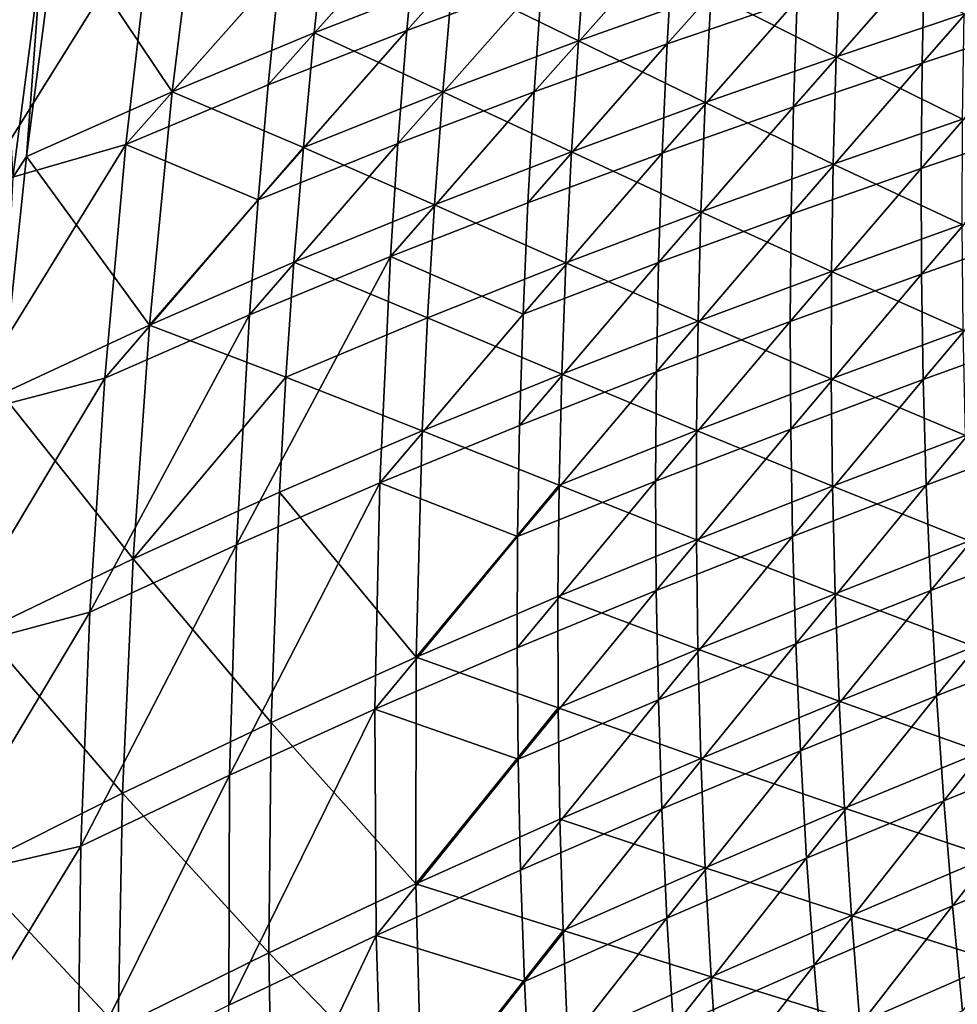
# Model space of a CAD drawing. Header units: metres. Extents: x 0 to 1400, y -1400 to 0.
# Tile 35 of 256: x 68 to 131, y -854 to -787. Entities that reach past the tile are written whole.
import ezdxf

# ---------------------------------------------------------------- set-up
doc = ezdxf.new("R2010")
doc.units = ezdxf.units.M

msp = doc.modelspace()

# ---------------------------------------------------------------- linework, layer by layer
at = {"layer": 'None'}
for points in [[(70.274872, -780.2229, -31.883268), (78.088341, -791.87854, -59.167664), (80.021019, -776.084656, -59.205761)], [(80.021019, -776.084656, -59.205761), (78.088341, -791.87854, -59.167664), (88.566277, -780.097412, -86.639679)], [(94.012527, -787.709045, -115.069862), (103.794777, -776.792969, -142.687317), (103.181305, -784.327271, -142.665253)], [(94.012527, -787.709045, -115.069862), (94.712402, -780.04718, -115.087776), (103.794777, -776.792969, -142.687317)], [(111.697197, -788.624634, -170.326035), (120.872223, -778.316711, -198.12291), (120.529976, -785.603699, -198.095413)], [(111.697197, -788.624634, -170.326035), (112.12899, -781.21106, -170.351166), (120.872223, -778.316711, -198.12291)], [(74.934128, -795.452454, -60.133858), (65.106689, -798.282349, -32.845264), (76.756065, -779.626038, -60.147507)], [(65.106689, -798.282349, -32.845264), (67.00975, -783.063232, -32.845554), (76.756065, -779.626038, -60.147507)], [(74.934128, -795.452454, -60.133858), (76.756065, -779.626038, -60.147507), (85.385399, -783.612854, -87.571442)], [(84.602394, -791.402893, -87.558617), (85.385399, -783.612854, -87.571442), (94.712402, -780.04718, -115.087776)], [(84.602394, -791.402893, -87.558617), (94.712402, -780.04718, -115.087776), (94.012527, -787.709045, -115.069862)], [(137.648224, -780.059814, -253.864624), (137.577515, -787.099365, -253.835327), (129.014542, -789.927002, -225.915344)], [(137.648224, -780.059814, -253.864624), (129.014542, -789.927002, -225.915344), (129.175293, -782.763, -225.944077)], [(70.274872, -780.2229, -31.883268), (69.202873, -782.654846, -30.815088), (68.189392, -796.274231, -31.859081)], [(70.274872, -780.2229, -31.883268), (68.189392, -796.274231, -31.859081), (78.088341, -791.87854, -59.167664)], [(78.088341, -791.87854, -59.167664), (87.729118, -787.871887, -86.614632), (88.566277, -780.097412, -86.639679)], [(88.566277, -780.097412, -86.639679), (87.729118, -787.871887, -86.614632), (97.109818, -784.219543, -114.146782)], [(97.109818, -784.219543, -114.146782), (105.675179, -788.406616, -141.724609), (106.246452, -780.878174, -141.758743)], [(102.661934, -791.86853, -142.643372), (103.181305, -784.327271, -142.665253), (112.12899, -781.21106, -170.351166)], [(102.661934, -791.86853, -142.643372), (112.12899, -781.21106, -170.351166), (111.697197, -788.624634, -170.326035)], [(106.246452, -780.878174, -141.758743), (105.675179, -788.406616, -141.724609), (114.677467, -785.203064, -169.421921)], [(67.259697, -797.693542, -30.808447), (69.202873, -782.654846, -30.815088), (66.666603, -786.859741, -29.689814)], [(69.202873, -782.654846, -30.815088), (67.259697, -797.693542, -30.808447), (68.189392, -796.274231, -31.859081)], [(114.677467, -785.203064, -169.421921), (123.1763, -789.502563, -197.166321), (123.476158, -782.221619, -197.205765)], [(129.175293, -782.763, -225.944077), (120.279823, -792.894043, -198.068146), (120.529976, -785.603699, -198.095413)], [(129.175293, -782.763, -225.944077), (129.014542, -789.927002, -225.915344), (120.279823, -792.894043, -198.068146)], [(123.476158, -782.221619, -197.205765), (123.1763, -789.502563, -197.166321), (131.87645, -786.574524, -225.027679)], [(74.934128, -795.452454, -60.133858), (85.385399, -783.612854, -87.571442), (84.602394, -791.402893, -87.558617)], [(87.729118, -787.871887, -86.614632), (96.452774, -791.876099, -114.116745), (97.109818, -784.219543, -114.146782)], [(93.408211, -795.378784, -115.052094), (94.012527, -787.709045, -115.069862), (103.181305, -784.327271, -142.665253)], [(93.408211, -795.378784, -115.052094), (103.181305, -784.327271, -142.665253), (102.661934, -791.86853, -142.643372)], [(97.109818, -784.219543, -114.146782), (96.452774, -791.876099, -114.116745), (105.675179, -788.406616, -141.724609)], [(105.675179, -788.406616, -141.724609), (114.288742, -792.611145, -169.384781), (114.677467, -785.203064, -169.421921)], [(114.677467, -785.203064, -169.421921), (114.288742, -792.611145, -169.384781), (123.1763, -789.502563, -197.166321)], [(120.529976, -785.603699, -198.095413), (120.279823, -792.894043, -198.068146), (111.358963, -796.042786, -170.301132)], [(111.358963, -796.042786, -170.301132), (111.697197, -788.624634, -170.326035), (120.529976, -785.603699, -198.095413)], [(123.1763, -789.502563, -197.166321), (131.75882, -793.732727, -224.987076), (131.87645, -786.574524, -225.027679)], [(137.577515, -787.099365, -253.835327), (128.945145, -797.091736, -225.886871), (129.014542, -789.927002, -225.915344)], [(128.945145, -797.091736, -225.886871), (137.577515, -787.099365, -253.835327), (137.596664, -794.138306, -253.806305)], [(87.729118, -787.871887, -86.614632), (78.088341, -791.87854, -59.167664), (86.98954, -795.657166, -86.589645)], [(83.916451, -799.201355, -87.545898), (94.012527, -787.709045, -115.069862), (93.408211, -795.378784, -115.052094)], [(83.916451, -799.201355, -87.545898), (84.602394, -791.402893, -87.558617), (94.012527, -787.709045, -115.069862)], [(87.729118, -787.871887, -86.614632), (86.98954, -795.657166, -86.589645), (96.452774, -791.876099, -114.116745)], [(96.452774, -791.876099, -114.116745), (105.199554, -795.942993, -141.690628), (105.675179, -788.406616, -141.724609)], [(102.237595, -799.415344, -142.621674), (111.697197, -788.624634, -170.326035), (111.358963, -796.042786, -170.301132)], [(102.237595, -799.415344, -142.621674), (102.661934, -791.86853, -142.643372), (111.697197, -788.624634, -170.326035)], [(105.675179, -788.406616, -141.724609), (105.199554, -795.942993, -141.690628), (114.288742, -792.611145, -169.384781)], [(114.288742, -792.611145, -169.384781), (122.970024, -796.78772, -197.127121), (123.1763, -789.502563, -197.166321)], [(129.014542, -789.927002, -225.915344), (128.945145, -797.091736, -225.886871), (120.122536, -800.18634, -198.041138)], [(129.014542, -789.927002, -225.915344), (120.122536, -800.18634, -198.041138), (120.279823, -792.894043, -198.068146)], [(123.1763, -789.502563, -197.166321), (122.970024, -796.78772, -197.127121), (131.75882, -793.732727, -224.987076)], [(83.916451, -799.201355, -87.545898), (74.934128, -795.452454, -60.133858), (84.602394, -791.402893, -87.558617)], [(68.189392, -796.274231, -31.859081), (76.552292, -807.716797, -59.129757), (78.088341, -791.87854, -59.167664)], [(78.088341, -791.87854, -59.167664), (76.552292, -807.716797, -59.129757), (86.98954, -795.657166, -86.589645)], [(86.98954, -795.657166, -86.589645), (95.892876, -799.541443, -114.086815), (96.452774, -791.876099, -114.116745)], [(92.900444, -803.05481, -115.03447), (93.408211, -795.378784, -115.052094), (102.661934, -791.86853, -142.643372)], [(102.237595, -799.415344, -142.621674), (92.900444, -803.05481, -115.03447), (102.661934, -791.86853, -142.643372)], [(96.452774, -791.876099, -114.116745), (95.892876, -799.541443, -114.086815), (105.199554, -795.942993, -141.690628)], [(105.199554, -795.942993, -141.690628), (113.995117, -800.024719, -169.347839), (114.288742, -792.611145, -169.384781)], [(114.288742, -792.611145, -169.384781), (113.995117, -800.024719, -169.347839), (122.970024, -796.78772, -197.127121)], [(120.279823, -792.894043, -198.068146), (111.115128, -803.463928, -170.276443), (111.358963, -796.042786, -170.301132)], [(120.279823, -792.894043, -198.068146), (120.122536, -800.18634, -198.041138), (111.115128, -803.463928, -170.276443)], [(122.970024, -796.78772, -197.127121), (131.734039, -800.892578, -224.946747), (131.75882, -793.732727, -224.987076)], [(128.967789, -804.255859, -225.858658), (128.945145, -797.091736, -225.886871), (137.596664, -794.138306, -253.806305)], [(128.967789, -804.255859, -225.858658), (137.596664, -794.138306, -253.806305), (137.706253, -801.175415, -253.777557)], [(73.506752, -811.313721, -60.120552), (63.532631, -813.911499, -32.844879), (74.934128, -795.452454, -60.133858)], [(63.532631, -813.911499, -32.844879), (65.106689, -798.282349, -32.845264), (74.934128, -795.452454, -60.133858)], [(73.506752, -811.313721, -60.120552), (74.934128, -795.452454, -60.133858), (83.916451, -799.201355, -87.545898)], [(83.328636, -807.006653, -87.533295), (83.916451, -799.201355, -87.545898), (93.408211, -795.378784, -115.052094)], [(83.328636, -807.006653, -87.533295), (93.408211, -795.378784, -115.052094), (92.900444, -803.05481, -115.03447)], [(76.552292, -807.716797, -59.129757), (86.348679, -803.451904, -86.564728), (86.98954, -795.657166, -86.589645)], [(86.98954, -795.657166, -86.589645), (86.348679, -803.451904, -86.564728), (95.892876, -799.541443, -114.086815)], [(95.892876, -799.541443, -114.086815), (104.820572, -803.485962, -141.656815), (105.199554, -795.942993, -141.690628)], [(111.358963, -796.042786, -170.301132), (111.115128, -803.463928, -170.276443), (101.909225, -806.966125, -142.600174)], [(101.909225, -806.966125, -142.600174), (102.237595, -799.415344, -142.621674), (111.358963, -796.042786, -170.301132)], [(105.199554, -795.942993, -141.690628), (104.820572, -803.485962, -141.656815), (113.995117, -800.024719, -169.347839)], [(68.189392, -796.274231, -31.859081), (67.259697, -797.693542, -30.808447), (66.507072, -812.369934, -31.834705)], [(68.189392, -796.274231, -31.859081), (66.507072, -812.369934, -31.834705), (76.552292, -807.716797, -59.129757)], [(113.995117, -800.024719, -169.347839), (122.858162, -804.075989, -197.088165), (122.970024, -796.78772, -197.127121)], [(122.970024, -796.78772, -197.127121), (122.858162, -804.075989, -197.088165), (131.734039, -800.892578, -224.946747)], [(128.945145, -797.091736, -225.886871), (120.058891, -807.479187, -198.014374), (120.122536, -800.18634, -198.041138)], [(120.058891, -807.479187, -198.014374), (128.945145, -797.091736, -225.886871), (128.967789, -804.255859, -225.858658)], [(83.328636, -807.006653, -87.533295), (73.506752, -811.313721, -60.120552), (83.916451, -799.201355, -87.545898)], [(92.900444, -803.05481, -115.03447), (102.237595, -799.415344, -142.621674), (101.909225, -806.966125, -142.600174)], [(86.348679, -803.451904, -86.564728), (95.431213, -807.214294, -114.057007), (95.892876, -799.541443, -114.086815)], [(95.892876, -799.541443, -114.086815), (95.431213, -807.214294, -114.057007), (104.820572, -803.485962, -141.656815)], [(104.820572, -803.485962, -141.656815), (113.797516, -807.442627, -169.311127), (113.995117, -800.024719, -169.347839)], [(113.995117, -800.024719, -169.347839), (113.797516, -807.442627, -169.311127), (122.858162, -804.075989, -197.088165)], [(120.122536, -800.18634, -198.041138), (120.058891, -807.479187, -198.014374), (110.966553, -810.886658, -170.252014)], [(120.122536, -800.18634, -198.041138), (110.966553, -810.886658, -170.252014), (111.115128, -803.463928, -170.276443)], [(122.858162, -804.075989, -197.088165), (131.802841, -808.052979, -224.906693), (131.734039, -800.892578, -224.946747)], [(129.08313, -811.41803, -225.830734), (128.967789, -804.255859, -225.858658), (137.706253, -801.175415, -253.777557)], [(137.706253, -801.175415, -253.777557), (137.906876, -808.209351, -253.7491), (129.08313, -811.41803, -225.830734)], [(86.348679, -803.451904, -86.564728), (76.552292, -807.716797, -59.129757), (85.807686, -811.254639, -86.539909)], [(82.451714, -822.631348, -87.508446), (92.900444, -803.05481, -115.03447), (92.178635, -818.419495, -114.999695)], [(82.451714, -822.631348, -87.508446), (83.328636, -807.006653, -87.533295), (92.900444, -803.05481, -115.03447)], [(86.348679, -803.451904, -86.564728), (85.807686, -811.254639, -86.539909), (95.431213, -807.214294, -114.057007)], [(92.178635, -818.419495, -114.999695), (92.900444, -803.05481, -115.03447), (101.909225, -806.966125, -142.600174)], [(95.431213, -807.214294, -114.057007), (104.539246, -811.034241, -141.623184), (104.820572, -803.485962, -141.656815)], [(111.115128, -803.463928, -170.276443), (101.677765, -814.519409, -142.578888), (101.909225, -806.966125, -142.600174)], [(111.115128, -803.463928, -170.276443), (110.966553, -810.886658, -170.252014), (101.677765, -814.519409, -142.578888)], [(104.820572, -803.485962, -141.656815), (104.539246, -811.034241, -141.623184), (113.797516, -807.442627, -169.311127)], [(113.797516, -807.442627, -169.311127), (122.841568, -811.366089, -197.049469), (122.858162, -804.075989, -197.088165)], [(122.858162, -804.075989, -197.088165), (122.841568, -811.366089, -197.049469), (131.802841, -808.052979, -224.906693)], [(120.089645, -814.771179, -197.987885), (120.058891, -807.479187, -198.014374), (128.967789, -804.255859, -225.858658)], [(120.089645, -814.771179, -197.987885), (128.967789, -804.255859, -225.858658), (129.08313, -811.41803, -225.830734)], [(82.451714, -822.631348, -87.508446), (72.482994, -827.196777, -60.107616), (83.328636, -807.006653, -87.533295)], [(72.482994, -827.196777, -60.107616), (73.506752, -811.313721, -60.120552), (83.328636, -807.006653, -87.533295)], [(85.807686, -811.254639, -86.539909), (95.068863, -814.89325, -114.027336), (95.431213, -807.214294, -114.057007)], [(101.909225, -806.966125, -142.600174), (101.677765, -814.519409, -142.578888), (92.178635, -818.419495, -114.999695)], [(95.431213, -807.214294, -114.057007), (95.068863, -814.89325, -114.027336), (104.539246, -811.034241, -141.623184)], [(104.539246, -811.034241, -141.623184), (113.696869, -814.863586, -169.274643), (113.797516, -807.442627, -169.311127)], [(120.058891, -807.479187, -198.014374), (110.914093, -818.309509, -170.227814), (110.966553, -810.886658, -170.252014)], [(120.089645, -814.771179, -197.987885), (110.914093, -818.309509, -170.227814), (120.058891, -807.479187, -198.014374)], [(113.797516, -807.442627, -169.311127), (113.696869, -814.863586, -169.274643), (122.841568, -811.366089, -197.049469)], [(66.507072, -812.369934, -31.834705), (75.422516, -823.58844, -59.092133), (76.552292, -807.716797, -59.129757)], [(76.552292, -807.716797, -59.129757), (75.422516, -823.58844, -59.092133), (85.807686, -811.254639, -86.539909)], [(122.841568, -811.366089, -197.049469), (131.965988, -815.212769, -224.866959), (131.802841, -808.052979, -224.906693)], [(137.906876, -808.209351, -253.7491), (129.291855, -818.576782, -225.803116), (129.08313, -811.41803, -225.830734)], [(137.906876, -808.209351, -253.7491), (138.199112, -815.23877, -253.720947), (129.291855, -818.576782, -225.803116)], [(72.482994, -827.196777, -60.107616), (62.325851, -829.914063, -32.844479), (73.506752, -811.313721, -60.120552)], [(62.325851, -829.914063, -32.844479), (63.532631, -813.911499, -32.844879), (73.506752, -811.313721, -60.120552)], [(75.422516, -823.58844, -59.092133), (85.367714, -819.064148, -86.51519), (85.807686, -811.254639, -86.539909)], [(85.807686, -811.254639, -86.539909), (85.367714, -819.064148, -86.51519), (95.068863, -814.89325, -114.027336)], [(95.068863, -814.89325, -114.027336), (104.356583, -818.586609, -141.589767), (104.539246, -811.034241, -141.623184)], [(110.966553, -810.886658, -170.252014), (110.914093, -818.309509, -170.227814), (101.544144, -822.073669, -142.557816)], [(110.966553, -810.886658, -170.252014), (101.544144, -822.073669, -142.557816), (101.677765, -814.519409, -142.578888)], [(104.539246, -811.034241, -141.623184), (104.356583, -818.586609, -141.589767), (113.696869, -814.863586, -169.274643)], [(113.696869, -814.863586, -169.274643), (122.921082, -818.656799, -197.011063), (122.841568, -811.366089, -197.049469)], [(120.215569, -822.060852, -197.961685), (120.089645, -814.771179, -197.987885), (129.08313, -811.41803, -225.830734)], [(129.08313, -811.41803, -225.830734), (129.291855, -818.576782, -225.803116), (120.215569, -822.060852, -197.961685)], [(122.841568, -811.366089, -197.049469), (122.921082, -818.656799, -197.011063), (131.965988, -815.212769, -224.866959)], [(66.507072, -812.369934, -31.834705), (65.237907, -828.498596, -31.810205), (75.422516, -823.58844, -59.092133)], [(101.677765, -814.519409, -142.578888), (101.544144, -822.073669, -142.557816), (92.178635, -818.419495, -114.999695)], [(110.958595, -825.731018, -170.203888), (110.914093, -818.309509, -170.227814), (120.089645, -814.771179, -197.987885)], [(120.215569, -822.060852, -197.961685), (110.958595, -825.731018, -170.203888), (120.089645, -814.771179, -197.987885)], [(85.367714, -819.064148, -86.51519), (94.646423, -830.264526, -113.968475), (95.068863, -814.89325, -114.027336)], [(95.068863, -814.89325, -114.027336), (94.646423, -830.264526, -113.968475), (104.356583, -818.586609, -141.589767)], [(104.356583, -818.586609, -141.589767), (113.694107, -822.286316, -169.238434), (113.696869, -814.863586, -169.274643)], [(113.696869, -814.863586, -169.274643), (113.694107, -822.286316, -169.238434), (122.921082, -818.656799, -197.011063)], [(122.921082, -818.656799, -197.011063), (132.224228, -822.370667, -224.827545), (131.965988, -815.212769, -224.866959)], [(129.291855, -818.576782, -225.803116), (138.199112, -815.23877, -253.720947), (129.59465, -825.730835, -225.775787)], [(129.59465, -825.730835, -225.775787), (138.199112, -815.23877, -253.720947), (138.583542, -822.262329, -253.693115)], [(81.980247, -838.26416, -87.484108), (82.451714, -822.631348, -87.508446), (92.178635, -818.419495, -114.999695)], [(91.855171, -833.790649, -114.965607), (81.980247, -838.26416, -87.484108), (92.178635, -818.419495, -114.999695)], [(92.178635, -818.419495, -114.999695), (101.544144, -822.073669, -142.557816), (91.855171, -833.790649, -114.965607)], [(94.646423, -830.264526, -113.968475), (104.27359, -826.141785, -141.556564), (104.356583, -818.586609, -141.589767)], [(110.914093, -818.309509, -170.227814), (101.5093, -829.62738, -142.536972), (101.544144, -822.073669, -142.557816)], [(110.958595, -825.731018, -170.203888), (101.5093, -829.62738, -142.536972), (110.914093, -818.309509, -170.227814)], [(104.356583, -818.586609, -141.589767), (104.27359, -826.141785, -141.556564), (113.694107, -822.286316, -169.238434)], [(113.694107, -822.286316, -169.238434), (123.097527, -825.94696, -196.972961), (122.921082, -818.656799, -197.011063)], [(120.215569, -822.060852, -197.961685), (129.291855, -818.576782, -225.803116), (120.437431, -829.346863, -197.93576)], [(120.437431, -829.346863, -197.93576), (129.291855, -818.576782, -225.803116), (129.59465, -825.730835, -225.775787)], [(122.921082, -818.656799, -197.011063), (123.097527, -825.94696, -196.972961), (132.224228, -822.370667, -224.827545)], [(75.422516, -823.58844, -59.092133), (84.79541, -834.697876, -86.46611), (85.367714, -819.064148, -86.51519)], [(84.79541, -834.697876, -86.46611), (94.646423, -830.264526, -113.968475), (85.367714, -819.064148, -86.51519)], [(101.544144, -822.073669, -142.557816), (101.5093, -829.62738, -142.536972), (91.855171, -833.790649, -114.965607)], [(110.958595, -825.731018, -170.203888), (120.215569, -822.060852, -197.961685), (111.100922, -833.14978, -170.180222)], [(111.100922, -833.14978, -170.180222), (120.215569, -822.060852, -197.961685), (120.437431, -829.346863, -197.93576)], [(81.980247, -838.26416, -87.484108), (71.87191, -843.088501, -60.095062), (82.451714, -822.631348, -87.508446)], [(71.87191, -843.088501, -60.095062), (72.482994, -827.196777, -60.107616), (82.451714, -822.631348, -87.508446)], [(104.27359, -826.141785, -141.556564), (113.790138, -829.709534, -169.202515), (113.694107, -822.286316, -169.238434)], [(113.694107, -822.286316, -169.238434), (113.790138, -829.709534, -169.202515), (123.097527, -825.94696, -196.972961)], [(123.097527, -825.94696, -196.972961), (132.578247, -829.52533, -224.788467), (132.224228, -822.370667, -224.827545)], [(138.583542, -822.262329, -253.693115), (129.992188, -832.878784, -225.748795), (129.59465, -825.730835, -225.775787)], [(139.06076, -829.278809, -253.665619), (129.992188, -832.878784, -225.748795), (138.583542, -822.262329, -253.693115)], [(65.237907, -828.498596, -31.810205), (74.708633, -839.482422, -59.054874), (75.422516, -823.58844, -59.092133)], [(75.422516, -823.58844, -59.092133), (74.708633, -839.482422, -59.054874), (84.79541, -834.697876, -86.46611)], [(104.27359, -826.141785, -141.556564), (94.646423, -830.264526, -113.968475), (104.29126, -833.698364, -141.523605)], [(101.5093, -829.62738, -142.536972), (110.958595, -825.731018, -170.203888), (101.574165, -837.179077, -142.516357)], [(101.574165, -837.179077, -142.516357), (110.958595, -825.731018, -170.203888), (111.100922, -833.14978, -170.180222)], [(104.27359, -826.141785, -141.556564), (104.29126, -833.698364, -141.523605), (113.790138, -829.709534, -169.202515)], [(113.790138, -829.709534, -169.202515), (123.371704, -833.235046, -196.935196), (123.097527, -825.94696, -196.972961)], [(129.59465, -825.730835, -225.775787), (120.755997, -836.627686, -197.910156), (120.437431, -829.346863, -197.93576)], [(129.992188, -832.878784, -225.748795), (120.755997, -836.627686, -197.910156), (129.59465, -825.730835, -225.775787)], [(123.097527, -825.94696, -196.972961), (123.371704, -833.235046, -196.935196), (132.578247, -829.52533, -224.788467)], [(71.87191, -843.088501, -60.095062), (61.551311, -845.485901, -32.844215), (72.482994, -827.196777, -60.107616)], [(61.551311, -845.485901, -32.844215), (62.325851, -829.914063, -32.844479), (72.482994, -827.196777, -60.107616)], [(65.237907, -828.498596, -31.810205), (64.391884, -844.649109, -31.785652), (74.708633, -839.482422, -59.054874)], [(120.437431, -829.346863, -197.93576), (111.341927, -840.56427, -170.156845), (111.100922, -833.14978, -170.180222)], [(120.755997, -836.627686, -197.910156), (111.341927, -840.56427, -170.156845), (120.437431, -829.346863, -197.93576)], [(123.371704, -833.235046, -196.935196), (133.028778, -836.675415, -224.749756), (132.578247, -829.52533, -224.788467)], [(130.485138, -840.019348, -225.722107), (129.992188, -832.878784, -225.748795), (139.06076, -829.278809, -253.665619)], [(130.485138, -840.019348, -225.722107), (139.06076, -829.278809, -253.665619), (139.631348, -836.286804, -253.638458)], [(91.855171, -833.790649, -114.965607), (101.5093, -829.62738, -142.536972), (101.574165, -837.179077, -142.516357)], [(104.29126, -833.698364, -141.523605), (113.985847, -837.131775, -169.166885), (113.790138, -829.709534, -169.202515)], [(113.790138, -829.709534, -169.202515), (113.985847, -837.131775, -169.166885), (123.371704, -833.235046, -196.935196)], [(94.646423, -830.264526, -113.968475), (84.79541, -834.697876, -86.46611), (94.63414, -845.644165, -113.910347)], [(94.646423, -830.264526, -113.968475), (94.63414, -845.644165, -113.910347), (104.29126, -833.698364, -141.523605)], [(121.172035, -843.902039, -197.884857), (120.755997, -836.627686, -197.910156), (129.992188, -832.878784, -225.748795)], [(121.172035, -843.902039, -197.884857), (129.992188, -832.878784, -225.748795), (130.485138, -840.019348, -225.722107)], [(111.100922, -833.14978, -170.180222), (101.73967, -844.727173, -142.495987), (101.574165, -837.179077, -142.516357)], [(111.341927, -840.56427, -170.156845), (101.73967, -844.727173, -142.495987), (111.100922, -833.14978, -170.180222)], [(113.985847, -837.131775, -169.166885), (123.744415, -840.519653, -196.897766), (123.371704, -833.235046, -196.935196)], [(123.371704, -833.235046, -196.935196), (123.744415, -840.519653, -196.897766), (133.028778, -836.675415, -224.749756)], [(91.938126, -849.155884, -114.932251), (81.922829, -853.892395, -87.460335), (91.855171, -833.790649, -114.965607)], [(91.855171, -833.790649, -114.965607), (81.922829, -853.892395, -87.460335), (81.980247, -838.26416, -87.484108)], [(101.574165, -837.179077, -142.516357), (91.938126, -849.155884, -114.932251), (91.855171, -833.790649, -114.965607)], [(104.29126, -833.698364, -141.523605), (94.63414, -845.644165, -113.910347), (104.410568, -841.254822, -141.490906)], [(113.985847, -837.131775, -169.166885), (104.29126, -833.698364, -141.523605), (104.410568, -841.254822, -141.490906)], [(74.708633, -839.482422, -59.054874), (84.640869, -850.341919, -86.417603), (84.79541, -834.697876, -86.46611)], [(84.79541, -834.697876, -86.46611), (84.640869, -850.341919, -86.417603), (94.63414, -845.644165, -113.910347)], [(111.682449, -847.972961, -170.133743), (111.341927, -840.56427, -170.156845), (120.755997, -836.627686, -197.910156)], [(111.682449, -847.972961, -170.133743), (120.755997, -836.627686, -197.910156), (121.172035, -843.902039, -197.884857)], [(123.744415, -840.519653, -196.897766), (133.576492, -843.81958, -224.711441), (133.028778, -836.675415, -224.749756)], [(131.074188, -847.151001, -225.695786), (130.485138, -840.019348, -225.722107), (139.631348, -836.286804, -253.638458)], [(131.074188, -847.151001, -225.695786), (139.631348, -836.286804, -253.638458), (140.295898, -843.285095, -253.611649)], [(101.73967, -844.727173, -142.495987), (91.938126, -849.155884, -114.932251), (101.574165, -837.179077, -142.516357)], [(114.282127, -844.551636, -169.131561), (113.985847, -837.131775, -169.166885), (104.410568, -841.254822, -141.490906)], [(123.744415, -840.519653, -196.897766), (113.985847, -837.131775, -169.166885), (114.282127, -844.551636, -169.131561)], [(81.922829, -853.892395, -87.460335), (71.682571, -858.975769, -60.082912), (81.980247, -838.26416, -87.484108)], [(81.980247, -838.26416, -87.484108), (71.682571, -858.975769, -60.082912), (71.87191, -843.088501, -60.095062)], [(64.391884, -844.649109, -31.785652), (74.420204, -855.387146, -59.018074), (74.708633, -839.482422, -59.054874)], [(74.708633, -839.482422, -59.054874), (74.420204, -855.387146, -59.018074), (84.640869, -850.341919, -86.417603)], [(121.686317, -851.168396, -197.859879), (121.172035, -843.902039, -197.884857), (130.485138, -840.019348, -225.722107)], [(121.686317, -851.168396, -197.859879), (130.485138, -840.019348, -225.722107), (131.074188, -847.151001, -225.695786)], [(102.00676, -852.270203, -142.475876), (101.73967, -844.727173, -142.495987), (111.341927, -840.56427, -170.156845)], [(102.00676, -852.270203, -142.475876), (111.341927, -840.56427, -170.156845), (111.682449, -847.972961, -170.133743)], [(124.216438, -847.799438, -196.860703), (123.744415, -840.519653, -196.897766), (114.282127, -844.551636, -169.131561)], [(133.576492, -843.81958, -224.711441), (123.744415, -840.519653, -196.897766), (124.216438, -847.799438, -196.860703)], [(94.63414, -845.644165, -113.910347), (104.632462, -848.809753, -141.458466), (104.410568, -841.254822, -141.490906)], [(104.410568, -841.254822, -141.490906), (104.632462, -848.809753, -141.458466), (114.282127, -844.551636, -169.131561)], [(71.682571, -858.975769, -60.082912), (61.183929, -860.560181, -32.844124), (71.87191, -843.088501, -60.095062)], [(71.87191, -843.088501, -60.095062), (61.183929, -860.560181, -32.844124), (61.551311, -845.485901, -32.844215)], [(131.759995, -854.272583, -225.6698), (131.074188, -847.151001, -225.695786), (140.295898, -843.285095, -253.611649)], [(112.12336, -855.374512, -170.110962), (111.682449, -847.972961, -170.133743), (121.172035, -843.902039, -197.884857)], [(112.12336, -855.374512, -170.110962), (121.172035, -843.902039, -197.884857), (121.686317, -851.168396, -197.859879)], [(134.222122, -850.956421, -224.673538), (133.576492, -843.81958, -224.711441), (124.216438, -847.799438, -196.860703)], [(64.391884, -844.649109, -31.785652), (63.978935, -860.80957, -31.761114), (74.420204, -855.387146, -59.018074)], [(91.938126, -849.155884, -114.932251), (101.73967, -844.727173, -142.495987), (102.00676, -852.270203, -142.475876)], [(104.632462, -848.809753, -141.458466), (114.67984, -851.967529, -169.096588), (114.282127, -844.551636, -169.131561)], [(114.282127, -844.551636, -169.131561), (114.67984, -851.967529, -169.096588), (124.216438, -847.799438, -196.860703)], [(84.640869, -850.341919, -86.417603), (95.040352, -861.019897, -113.853088), (94.63414, -845.644165, -113.910347)], [(94.63414, -845.644165, -113.910347), (95.040352, -861.019897, -113.853088), (104.632462, -848.809753, -141.458466)], [(122.299606, -858.425476, -197.835251), (121.686317, -851.168396, -197.859879), (131.074188, -847.151001, -225.695786)], [(122.299606, -858.425476, -197.835251), (131.074188, -847.151001, -225.695786), (131.759995, -854.272583, -225.6698)], [(102.376366, -859.806702, -142.456009), (102.00676, -852.270203, -142.475876), (111.682449, -847.972961, -170.133743)], [(102.376366, -859.806702, -142.456009), (111.682449, -847.972961, -170.133743), (112.12336, -855.374512, -170.110962)], [(114.67984, -851.967529, -169.096588), (124.788574, -855.072937, -196.824036), (124.216438, -847.799438, -196.860703)], [(124.216438, -847.799438, -196.860703), (124.788574, -855.072937, -196.824036), (134.222122, -850.956421, -224.673538)], [(95.040352, -861.019897, -113.853088), (104.957916, -856.36145, -141.426331), (104.632462, -848.809753, -141.458466)], [(104.632462, -848.809753, -141.458466), (104.957916, -856.36145, -141.426331), (114.67984, -851.967529, -169.096588)], [(82.288078, -869.503113, -87.437157), (81.922829, -853.892395, -87.460335), (91.938126, -849.155884, -114.932251)], [(82.288078, -869.503113, -87.437157), (91.938126, -849.155884, -114.932251), (92.435577, -864.502747, -114.899696)], [(92.435577, -864.502747, -114.899696), (91.938126, -849.155884, -114.932251), (102.00676, -852.270203, -142.475876)], [(74.420204, -855.387146, -59.018074), (84.912956, -865.983398, -86.369789), (84.640869, -850.341919, -86.417603)], [(84.640869, -850.341919, -86.417603), (84.912956, -865.983398, -86.369789), (95.040352, -861.019897, -113.853088)], [(112.665504, -862.767456, -170.08847), (112.12336, -855.374512, -170.110962), (121.686317, -851.168396, -197.859879)], [(112.665504, -862.767456, -170.08847), (121.686317, -851.168396, -197.859879), (122.299606, -858.425476, -197.835251)], [(134.222122, -850.956421, -224.673538), (124.788574, -855.072937, -196.824036), (134.966339, -858.084656, -224.636047)], [(102.376366, -859.806702, -142.456009), (92.435577, -864.502747, -114.899696), (102.00676, -852.270203, -142.475876)], [(104.957916, -856.36145, -141.426331), (115.179878, -859.377991, -169.061981), (114.67984, -851.967529, -169.096588)], [(114.67984, -851.967529, -169.096588), (115.179878, -859.377991, -169.061981), (124.788574, -855.072937, -196.824036)]]:
    msp.add_3dface(points, dxfattribs=at)

doc.saveas('drawing.dxf')
